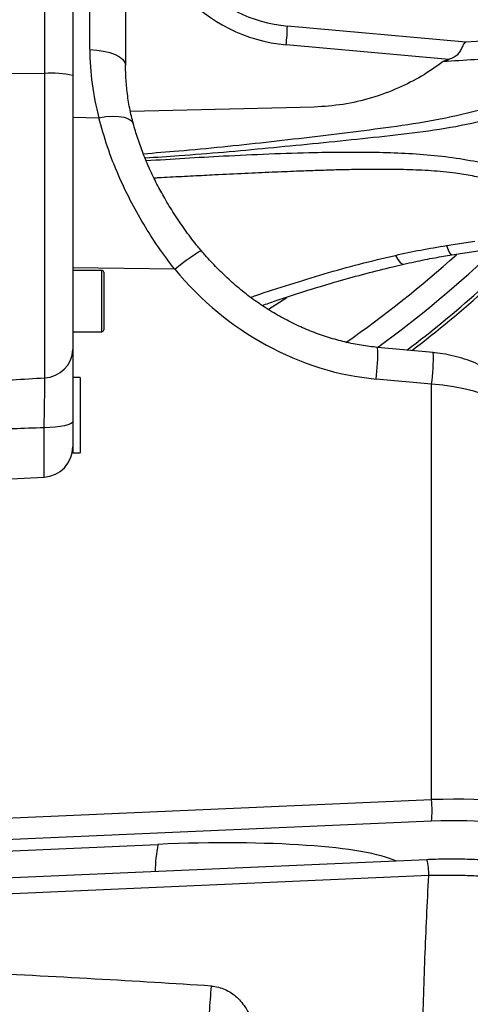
# Model space of a CAD drawing. Extents: x 0 to 8410, y 0 to 5940.
# Tile 47 of 110: x 5776 to 5895, y 2543 to 2804. Entities that reach past the tile are written whole.
import ezdxf

# ---------------------------------------------------------------- set-up
doc = ezdxf.new("R2010")
doc.units = 0
doc.header["$LTSCALE"] = 10
doc.linetypes.add('CENTERX2', pattern=[20.32, 12.7, -2.54, 2.54, -2.54])
doc.layers.get('0').update_dxf_attribs({"linetype": 'CONTINUOUS'})
doc.styles.add('SLDTEXTSTYLE0', font='TXT', dxfattribs={"width": 0.605})
doc.dimstyles.new('SLDDIMSTYLE10', dxfattribs={"dimtxt": 50, "dimasz": 50, "dimexe": 0, "dimexo": 0.0625, "dimgap": 12.5, "dimtad": 0, "dimtih": 1, "dimtoh": 1, "dimdec": 1, "dimrnd": 1e-09, "dimzin": 12, "dimtxsty": 'SLDTEXTSTYLE0', "dimsah": 1, "dimcen": 0, "dimazin": 3, "dimtfac": 1, "dimtofl": 0, "dimtmove": 0, "dimatfit": 3, "dimtolj": 1, "dimtzin": 12})

# ---------------------------------------------------------------- blocks, each defined once
blk = doc.blocks.new('_D_17')
at = {"color": 7, "linetype": 'CONTINUOUS'}
for p, q in [((5691.08, 2964.45), (6585.81, 2589.81)), ((6585.81, 2589.81), (6663.89, 2557.12)), ((6663.89, 2557.12), (6853.06, 2557.12))]:
    blk.add_line(p, q, dxfattribs=at)
blk.add_solid([(6585.81, 2589.81), (6629.04, 2563.58), (6634.83, 2577.42)], dxfattribs=at)
at = {"color": 7, "linetype": 'CONTINUOUS', "insert": (6688.89, 2621.57), "char_height": 50, "attachment_point": 1, "style": 'SLDTEXTSTYLE0'}
blk.add_mtext('R970', dxfattribs=at)

msp = doc.modelspace()

# ---------------------------------------------------------------- linework, layer by layer
at = {"color": 7, "linetype": 'CONTINUOUS'}
for p, q in [((5790.080932, 2925.149819), (5790.080932, 2789.482954)), ((5804.080931, 2863.273593), (5804.080931, 2792.132633)), ((5894.197722, 2798.343422), (5846.93626, 2802.602234)), ((5962.515717, 2802.521932), (5894.197722, 2798.343422)), ((5790.080932, 2789.482954), (5790.080932, 2716.87189)), ((5854.036396, 2781.109082), (5805.385244, 2779.919418)), ((5890.491282, 2741.952601), (5898.028453, 2743.132221)), ((5797.780936, 2737.849074), (5790.080932, 2737.849074)), ((5798.280929, 2737.34908), (5798.280929, 2722.079071)), ((5790.080932, 2721.579077), (5797.780936, 2721.579077)), ((5885.56694, 2716.046902), (5870.833342, 2717.436957)), ((5792.080936, 2709.45293), (5790.080932, 2709.45293)), ((5790.080932, 2709.45293), (5790.080932, 2689.452919)), ((5792.080936, 2709.45293), (5792.080936, 2689.452919)), ((5790.080932, 2689.452919), (5792.080936, 2689.452919)), ((5746.080932, 2681.146982), (5782.499624, 2683.055612)), ((5883.907323, 2581.644001), (5762.723503, 2576.373341))]:
    msp.add_line(p, q, dxfattribs=at)
at = {"color": 8, "linetype": 'CONTINUOUS'}
for p, q in [((5782.638987, 2790.040779), (5782.638987, 2920.853207)), ((5794.604291, 2796.35303), (5794.604291, 2867.493982)), ((5889.664878, 2793.743419), (5846.618404, 2797.622415)), ((5746.080932, 2790.219458), (5782.638987, 2790.040779)), ((5782.638987, 2709.377351), (5782.638987, 2790.040779)), ((5790.080932, 2778.416725), (5796.989781, 2778.30981)), ((5889.089783, 2744.438487), (5896.592428, 2745.605158)), ((5817.07867, 2738.126131), (5790.080932, 2738.54387)), ((5797.780936, 2721.579077), (5797.780936, 2737.849074)), ((5846.748774, 2730.596396), (5841.945057, 2727.469015)), ((5885.151019, 2707.653316), (5870.417421, 2709.043356)), ((5885.151019, 2597.559544), (5885.151019, 2707.653316)), ((5782.499624, 2683.055612), (5782.499624, 2696.130189)), ((5754.080934, 2591.849568), (5885.151019, 2597.559544)), ((5885.151019, 2591.846767), (5754.080934, 2586.136791)), ((5754.080934, 2583.154889), (5812.651013, 2585.706445)), ((5884.386261, 2577.429833), (5763.202441, 2572.159144))]:
    msp.add_line(p, q, dxfattribs=at)
at = {"color": 7, "linetype": 'CONTINUOUS', "flags": 128}
msp.add_lwpolyline([(5894.197722, 2798.343422), (5894.192402, 2798.34311), (5894.176443, 2798.342126)], dxfattribs=at)
at = {"color": 8, "linetype": 'CONTINUOUS', "flags": 128}
for points in [[(5794.604291, 2796.35303), (5796.478977, 2796.235504), (5798.267533, 2795.970606), (5799.905707, 2795.567873), (5801.334676, 2795.041742), (5802.503106, 2794.411125), (5803.369028, 2793.698671), (5803.901342, 2792.92998), (5804.080931, 2792.132633)], [(5796.989781, 2778.30981), (5798.87188, 2778.60594), (5800.661591, 2778.728577), (5802.290176, 2778.673055), (5803.695087, 2778.441476), (5804.82236, 2778.042751), (5805.628699, 2777.492198), (5806.083148, 2776.810947), (5806.134117, 2776.645156)], [(5817.07867, 2738.126131), (5818.643292, 2739.380675), (5820.118775, 2740.514936), (5821.442072, 2741.480487), (5822.556709, 2742.236095), (5823.415076, 2742.7495), (5823.980515, 2742.998766), (5824.221184, 2742.985251)], [(5889.089783, 2744.438487), (5889.507149, 2743.289205), (5889.897739, 2742.476421), (5890.249048, 2742.026168), (5890.493398, 2741.936984)], [(5875.539099, 2741.831409), (5876.182844, 2740.726205), (5876.792614, 2739.955428), (5877.348949, 2739.543724), (5877.783408, 2739.48993)], [(5790.080932, 2697.749081), (5789.937263, 2697.443219), (5789.51141, 2697.148385), (5788.81867, 2696.875068), (5787.883927, 2696.633192), (5786.740755, 2696.431371), (5785.430213, 2696.276876), (5783.999366, 2696.17528), (5782.499624, 2696.130189)]]:
    msp.add_lwpolyline(points, dxfattribs=at)
at = {"color": 7, "linetype": 'CENTERX2'}
msp.add_arc((5691.080933, 2964.452925), 970, 74.298428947, 58.256891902, dxfattribs=at)
at = {"color": 8, "linetype": 'CONTINUOUS'}
for centre, radius, start, end in [((5850.387817, 2839.452925), 42, 180, 264.85089028), ((5799.025718, 2803.16026), 47.913792, 353.3629573, 359.3326916), ((5784.403561, 2763.661544), 26.438187, 77.59964819, 93.82695929), ((5691.080933, 2964.452925), 311.574843, 307.29431392, 316.79948384), ((5691.080933, 2964.452925), 310.703286, 307.1197558, 316.15514024), ((5691.080933, 2964.452925), 299.570552, 304.88977693, 312.05198746), ((5782.356568, 2717.099918), 7.727729, 272.09440651, 358.30908625), ((5827.639596, 2715.369433), 43.243052, 351.587945, 2.74047346), ((5842.337569, 2713.981918), 43.278663, 351.59153799, 2.734831), ((5851.304219, 2594.703155), 33.967113, 355.17614228, 4.82385772), ((5850.269176, 2578.308977), 38.338606, 168.87495485, 179.69429272), ((5869.428095, 2577.864144), 14.96447, 358.33688331, 14.63075508), ((5615.41416, 2560.433089), 211.74131, 354.77368078, 356.67277302)]:
    msp.add_arc(centre, radius, start, end, dxfattribs=at)
at = {"color": 7, "linetype": 'CONTINUOUS'}
for centre, radius, start, end in [((5850.256933, 2839.452925), 37, 180, 264.85089028), ((5691.080933, 2964.452925), 305.5, 306.04405979, 313.81581674), ((5797.780933, 2737.349074), 0.5, 0, 90), ((5797.780933, 2722.079074), 0.5, 270, 360), ((5782.080933, 2691.044641), 8, 273, 0)]:
    msp.add_arc(centre, radius, start, end, dxfattribs=at)
at = {"color": 8, "linetype": 'CONTINUOUS'}
for centre, major_axis, ratio, start_param, end_param in [((5874.604292, 2793.77347), (78.429409, -17.144651), 0.9200700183, 3.3400717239, 3.5848901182), ((5874.604292, 2798.261265), (-12.324525, 88.862013), 0.8895247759, 2.1844565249, 2.9345602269), ((5883.580933, 2692.539208), (29.989427, -1.575506), 0.5055053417, 0.0265506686, 1.5449871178), ((5883.580933, 2592.805204), (29.999285, 1.326431), 0.1561366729, 6.2762817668, 7.7947182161), ((5883.842612, 2587.87353), (24.999144, 1.32639), 0.1560060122, 6.2749082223, 7.7933446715), ((5808.987494, 2574.581415), (69.997602, 3.713891), 0.1560060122, 0.2931823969, 1.5101593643), ((5471.909361, 2534.553501), (477.028374, -3.921367), 0.0517590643, 0.7322474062, 0.9169701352)]:
    msp.add_ellipse(centre, major_axis=major_axis, ratio=ratio, start_param=start_param, end_param=end_param, dxfattribs=at)
for points, knots in [([(5953.451161, 2800.029846), (5950.164374, 2798.056024), (5943.576926, 2794.100049), (5933.183257, 2788.964494), (5922.423674, 2784.436009), (5911.359199, 2780.672112), (5900.10554, 2777.62161), (5888.679963, 2775.280987), (5877.052217, 2773.826287), (5861.424563, 2772.129676), (5841.835845, 2770.179963), (5823.130689, 2768.476173), (5812.254825, 2767.775612), (5809.246105, 2767.581808)], [0, 0, 0, 0, 0.0768915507, 0.1541076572, 0.2323411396, 0.3109341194, 0.3883435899, 0.4660782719, 0.5446117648, 0.6232374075, 0.7813594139, 0.9395148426, 1, 1, 1, 1]), ([(5808.765491, 2768.773484), (5811.891507, 2769.018183), (5822.737494, 2769.867187), (5841.265954, 2771.784904), (5860.509174, 2774.095841), (5875.921604, 2776.045221), (5887.490923, 2777.875447), (5898.926638, 2780.552103), (5911.187095, 2784.310729), (5924.21426, 2789.2742), (5933.117086, 2793.829697), (5937.584628, 2796.115699)], [0, 0, 0, 0, 0.0708804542, 0.2459259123, 0.4210280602, 0.5090416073, 0.5970184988, 0.6855840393, 0.7741624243, 0.8866720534, 1, 1, 1, 1]), ([(5937.584628, 2796.115699), (5923.893374, 2795.298038), (5907.43786, 2794.315291), (5890.979648, 2793.342101), (5888.214936, 2793.17862)], [0, 0, 0, 0, 0.8320162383, 1, 1, 1, 1]), ([(5817.07867, 2738.126131), (5815.618661, 2740.064368), (5812.698696, 2743.940773), (5808.784382, 2750.096865), (5805.235246, 2756.467134), (5801.99184, 2763.337748), (5799.113921, 2770.646759), (5797.700218, 2775.746834), (5796.989781, 2778.30981)], [0, 0, 0, 0, 0.1563252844, 0.3126450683, 0.4728208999, 0.6329843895, 0.815561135, 1, 1, 1, 1]), ([(5809.518715, 2766.944426), (5816.334679, 2767.375378), (5831.203122, 2768.315464), (5848.642444, 2769.027697), (5861.811563, 2769.236254), (5869.477291, 2769.210866), (5877.191903, 2768.986867), (5884.954304, 2768.479785), (5892.527389, 2767.560268), (5899.790559, 2766.191935), (5906.631032, 2764.383906), (5913.12128, 2762.157292), (5917.042932, 2760.331625), (5918.995475, 2759.422647)], [0, 0, 0, 0, 0.180519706, 0.3937883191, 0.4610746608, 0.5285869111, 0.5964716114, 0.6654250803, 0.7351938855, 0.8010605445, 0.8673429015, 0.9339516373, 1, 1, 1, 1]), ([(5915.785392, 2756.215113), (5913.982723, 2757.098142), (5910.407281, 2758.849555), (5905.10591, 2760.689663), (5900.268852, 2762.00074), (5895.944463, 2762.912718), (5890.868071, 2763.711045), (5885.031174, 2764.284203), (5878.573194, 2764.563318), (5871.978978, 2764.642287), (5866.690308, 2764.601715), (5862.88937, 2764.531528), (5860.716984, 2764.480038), (5858.706609, 2764.425119), (5856.561405, 2764.359651), (5854.281365, 2764.283713), (5851.866494, 2764.197221), (5848.053582, 2764.052182), (5842.642935, 2763.827766), (5835.435128, 2763.502284), (5829.439032, 2763.213375), (5824.871193, 2762.985853), (5821.948431, 2762.837875), (5818.942424, 2762.683484), (5815.853185, 2762.522406), (5813.405513, 2762.393518), (5811.987629, 2762.317685), (5811.627192, 2762.298408)], [0, 0, 0, 0, 0.0650052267, 0.1289323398, 0.1712529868, 0.214034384, 0.2575392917, 0.3184017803, 0.3794140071, 0.4382519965, 0.5022273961, 0.5266351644, 0.5440323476, 0.562679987, 0.5825786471, 0.6037286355, 0.6261306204, 0.6497846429, 0.7098481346, 0.7767330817, 0.8504413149, 0.8767973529, 0.9039272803, 0.9318312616, 0.96050915, 0.9899611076, 1, 1, 1, 1]), ([(5875.539099, 2741.831409), (5877.769941, 2742.322538), (5882.237913, 2743.30618), (5886.803684, 2744.060697), (5889.089783, 2744.438487)], [0, 0, 0, 0, 0.4992963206, 1, 1, 1, 1]), ([(5837.245931, 2730.695638), (5837.687884, 2730.85865), (5841.053992, 2732.100224), (5847.568967, 2734.155881), (5856.705101, 2736.96459), (5866.01595, 2739.562634), (5872.364854, 2741.075184), (5875.539099, 2741.831409)], [0, 0, 0, 0, 0.0363138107, 0.2765820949, 0.5168427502, 0.7584371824, 1, 1, 1, 1]), ([(5746.080932, 2707.15216), (5752.580396, 2707.54944), (5764.766576, 2708.294321), (5776.952425, 2709.032757), (5782.638987, 2709.377351)], [0, 0, 0, 0, 0.5333470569, 1, 1, 1, 1]), ([(5782.499624, 2696.130189), (5782.520486, 2697.09767), (5782.562816, 2699.060717), (5782.609316, 2701.779082), (5782.642119, 2704.266834), (5782.658279, 2706.392309), (5782.6592, 2708.177493), (5782.64579, 2708.973499), (5782.638987, 2709.377351)], [0, 0, 0, 0, 0.1638880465, 0.3325334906, 0.4963057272, 0.6648604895, 0.8299673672, 1, 1, 1, 1]), ([(5782.499624, 2696.130189), (5776.964001, 2695.940561), (5764.824347, 2695.524706), (5752.684869, 2695.080696), (5746.080932, 2694.839152)], [0, 0, 0, 0, 0.4559950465, 1, 1, 1, 1]), ([(5882.001435, 2477.881047), (5882.090924, 2487.181491), (5882.269876, 2505.779666), (5882.654296, 2531.676595), (5883.291712, 2555.564772), (5884.021469, 2570.142638), (5884.386261, 2577.429833)], [0, 0, 0, 0, 0.2801538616, 0.5602260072, 0.7801654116, 1, 1, 1, 1]), ([(5912.888785, 2573.745611), (5912.888785, 2573.745611), (5912.888787, 2573.745607), (5912.388686, 2574.738508), (5910.827349, 2575.32805), (5908.411723, 2576.028822), (5905.388285, 2576.556399), (5901.696643, 2576.99096), (5897.498598, 2577.298894), (5892.840456, 2577.467388), (5888.41678, 2577.527347), (5885.552348, 2577.429833), (5884.386281, 2577.429833), (5884.386261, 2577.429833)], [0, 0, 0, 0, 0.0000026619, 0.1208678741, 0.2459520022, 0.3564770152, 0.4701705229, 0.5811882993, 0.6953894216, 0.8070272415, 0.9218852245, 0.999998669, 1, 1, 1, 1]), ([(5826.798548, 2548.143956), (5827.419289, 2548.068746), (5828.661026, 2547.918297), (5831.019821, 2547.074214), (5833.692877, 2545.289641), (5835.949577, 2542.492063), (5837.418578, 2539.502397), (5838.490263, 2536.116572), (5838.729752, 2533.605558), (5838.873019, 2532.103422)], [0, 0, 0, 0, 0.0848724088, 0.1697797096, 0.3383314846, 0.5151218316, 0.6539374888, 0.7929789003, 1, 1, 1, 1])]:
    msp.add_open_spline(points, degree=3, knots=knots, dxfattribs=at)
at = {"color": 7, "linetype": 'CONTINUOUS'}
for points, knots in [([(5894.176443, 2798.342126), (5894.03003, 2798.261149), (5893.758447, 2798.110943), (5893.335204, 2797.190028), (5892.834574, 2796.151198), (5892.156308, 2795.124497), (5891.092845, 2794.219049), (5890.176077, 2793.91369), (5889.664878, 2793.743419)], [0, 0, 0, 0, 0.2139115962, 0.3967855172, 0.5489225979, 0.6871257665, 0.8255384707, 1, 1, 1, 1]), ([(5888.215398, 2793.178024), (5886.339338, 2791.857921), (5882.58913, 2789.219059), (5876.194475, 2785.983831), (5869.226807, 2783.415722), (5861.71354, 2781.644574), (5856.594647, 2781.287524), (5854.036396, 2781.109082)], [0, 0, 0, 0, 0.1868014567, 0.3734127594, 0.5822077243, 0.7912014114, 1, 1, 1, 1]), ([(5888.214936, 2793.17862), (5888.441815, 2793.296331), (5888.904821, 2793.536549), (5889.408175, 2793.67355), (5889.664878, 2793.743419)], [0, 0, 0, 0, 0.490013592, 1, 1, 1, 1]), ([(5806.127225, 2776.671844), (5805.950958, 2777.360322), (5805.414532, 2779.455544), (5804.741791, 2782.992807), (5804.238048, 2787.207742), (5804.0888, 2790.259155), (5804.082012, 2791.875161), (5804.080931, 2792.132633)], [0, 0, 0, 0, 0.1351965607, 0.4114390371, 0.6878606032, 0.9502679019, 1, 1, 1, 1]), ([(5824.216907, 2742.98321), (5823.879579, 2743.374336), (5822.437005, 2745.04698), (5820.113084, 2748.15336), (5817.264557, 2752.266461), (5814.77532, 2756.305391), (5812.566723, 2760.294191), (5810.634474, 2764.240115), (5808.897976, 2768.286454), (5807.444062, 2772.315999), (5806.541012, 2775.109818), (5806.19829, 2776.53736), (5806.16982, 2776.655945)], [0, 0, 0, 0, 0.0387694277, 0.1657966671, 0.2922082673, 0.4177109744, 0.5276271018, 0.6435983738, 0.7604747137, 0.8759794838, 0.9896977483, 1, 1, 1, 1]), ([(5870.833342, 2717.436957), (5870.119883, 2717.511831), (5867.943135, 2717.74027), (5864.318801, 2718.349556), (5859.986742, 2719.377571), (5855.699984, 2720.717995), (5851.47295, 2722.363601), (5847.321435, 2724.312863), (5843.261597, 2726.561502), (5839.309992, 2729.104574), (5835.483758, 2731.935873), (5831.799399, 2735.047239), (5828.336882, 2738.373968), (5825.845761, 2741.068508), (5824.52696, 2742.624563), (5824.219574, 2742.987248)], [0, 0, 0, 0, 0.0394517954, 0.1203666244, 0.2018179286, 0.2839740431, 0.3669610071, 0.4508910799, 0.5358596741, 0.6219441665, 0.7092041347, 0.7976785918, 0.8873874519, 0.9737522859, 1, 1, 1, 1]), ([(5877.787014, 2739.477801), (5878.734788, 2739.698496), (5881.467016, 2740.334713), (5885.703046, 2741.170087), (5889.020055, 2741.699096), (5890.497004, 2741.934645)], [0, 0, 0, 0, 0.22758200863, 0.65606918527, 1, 1, 1, 1]), ([(5840.257649, 2728.555309), (5841.414136, 2728.961344), (5845.397792, 2730.359978), (5852.103169, 2732.504316), (5860.121674, 2734.938376), (5867.621538, 2737.007176), (5873.436093, 2738.505688), (5876.804871, 2739.248471), (5877.792453, 2739.466223)], [0, 0, 0, 0, 0.0958918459, 0.330311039, 0.5443752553, 0.7407997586, 0.9240135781, 1, 1, 1, 1]), ([(5790.080932, 2716.87189), (5790.080932, 2716.306481), (5790.080932, 2715.158935), (5790.080932, 2712.614308), (5790.080932, 2709.518764), (5790.080932, 2706.060137), (5790.080932, 2703.475583), (5790.080932, 2702.242883)], [0, 0, 0, 0, 0.2011082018, 0.4081664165, 0.6076081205, 0.8128491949, 1, 1, 1, 1]), ([(5913.580929, 2691.366705), (5913.563238, 2691.988009), (5913.522235, 2693.428088), (5913.149119, 2695.665287), (5912.464058, 2698.044848), (5911.483231, 2700.354065), (5910.219977, 2702.578215), (5908.678991, 2704.700719), (5906.870129, 2706.702638), (5904.807962, 2708.562174), (5902.516654, 2710.255205), (5900.028359, 2711.7597), (5897.380278, 2713.058588), (5894.607983, 2714.141656), (5891.743534, 2715.003996), (5888.868188, 2715.63034), (5886.795054, 2715.92668), (5885.711682, 2716.032733), (5885.56694, 2716.046902)], [0, 0, 0, 0, 0.0489414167, 0.1134381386, 0.1781599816, 0.2435553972, 0.3099147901, 0.3774011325, 0.4460079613, 0.5155204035, 0.5855384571, 0.655431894, 0.7247517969, 0.7932552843, 0.8608783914, 0.9277116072, 0.9903420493, 1, 1, 1, 1]), ([(5912.82699, 2574.888381), (5912.72002, 2575.328604), (5912.516862, 2576.164684), (5911.907112, 2577.2115), (5911.20175, 2578.05289), (5910.39553, 2578.737126), (5909.483954, 2579.312621), (5908.376921, 2579.832578), (5906.906465, 2580.331132), (5905.140149, 2580.745037), (5903.064454, 2581.09336), (5900.878893, 2581.356547), (5898.47699, 2581.557895), (5895.944258, 2581.697906), (5893.290497, 2581.778254), (5890.534653, 2581.803165), (5887.690381, 2581.772337), (5885.463095, 2581.710694), (5884.198573, 2581.655167), (5883.90695, 2581.642362)], [0, 0, 0, 0, 0.0396927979, 0.0753852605, 0.1114419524, 0.1494973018, 0.1921279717, 0.2435686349, 0.3110614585, 0.3989842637, 0.471603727, 0.5479400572, 0.6221972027, 0.6950426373, 0.7661634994, 0.8369933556, 0.9080586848, 0.9787965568, 1, 1, 1, 1])]:
    msp.add_open_spline(points, degree=3, knots=knots, dxfattribs=at)

# ---------------------------------------------------------------- dimensions: what is measured, and where the dimension line sits
dim = msp.add_radius_dim(center=(5691.080933, 2964.452925), mpoint=(6585.812941, 2589.813587), dimstyle='SLDDIMSTYLE10', dxfattribs=at)
dim.commit()
dim.dimension.update_dxf_attribs({"geometry": '_D_17', "text_midpoint": (6770.974373, 2595.48903), "dimtype": 164})

doc.saveas('drawing.dxf')
